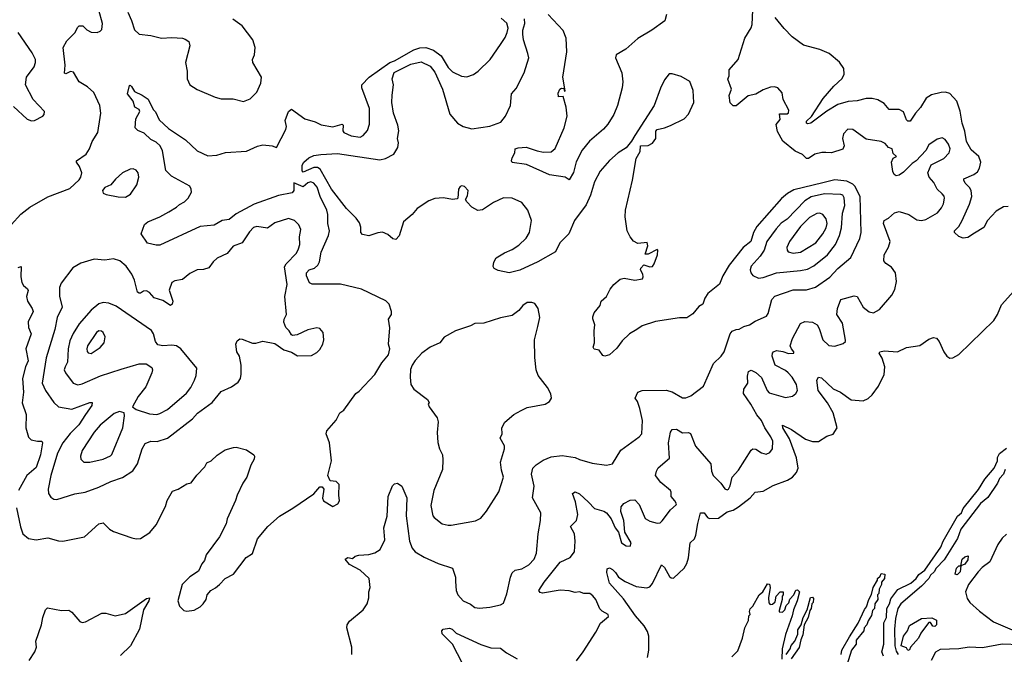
# Model space of a CAD drawing. Extents: x 1468344 to 1613994, y 525695 to 643861.
# Tile 244 of 256: x 1561026 to 1567620, y 577037 to 581291. Entities that reach past the tile are written whole.
import ezdxf

# ---------------------------------------------------------------- set-up
doc = ezdxf.new("R2010")
doc.units = 0

msp = doc.modelspace()

# ---------------------------------------------------------------- linework, layer by layer
at = {"layer": '0CON10XD'}
for points in [[(1560967.5, 579915), (1561032.8, 579987.2), (1561094.6, 580035.4), (1561215, 580104), (1561360.7, 580159.3), (1561425, 580217.5), (1561436.2, 580235), (1561442, 580265), (1561427.1, 580307.1), (1561406.2, 580335), (1561406.2, 580345), (1561470, 580390), (1561494.2, 580425), (1561511.4, 580475), (1561550, 580535), (1561564.4, 580635), (1561568.1, 580665), (1561561.9, 580715), (1561522.8, 580802.8), (1561479.8, 580839.8), (1561424.7, 580874.7), (1561385, 580938.9), (1561365, 580942.5), (1561335, 580927.1), (1561325, 580933.3), (1561329.7, 580985), (1561316.7, 581105), (1561340.6, 581149.4), (1561396.2, 581205), (1561412, 581238), (1561425, 581250.2), (1561449, 581249), (1561475, 581222.5), (1561505, 581207.9), (1561545.4, 581204.6), (1561565, 581213.1), (1561575, 581226.2), (1561580.7, 581265), (1561554.7, 581355)], [(1561748.8, 581341.2), (1561775, 581286.2), (1561795, 581222), (1561825, 581193.1), (1561905, 581184), (1561975, 581166), (1562045, 581172), (1562115, 581166), (1562135, 581161.2), (1562158.8, 581145), (1562165.8, 581115), (1562136, 581005), (1562148, 580945), (1562146.2, 580895), (1562165, 580853.3), (1562215, 580823.8), (1562335, 580771.4), (1562375, 580761.4), (1562455, 580760.8), (1562525, 580742), (1562568.8, 580761.2), (1562614.2, 580805.8), (1562640, 580865), (1562644.4, 580905), (1562586.8, 581005), (1562585.4, 581025), (1562597.3, 581055), (1562602, 581105), (1562586.8, 581156.8), (1562515, 581250), (1562454.2, 581295)], [(1565357.1, 581325), (1565346.6, 581283.4), (1565260.1, 581219.9), (1565165.6, 581165), (1565085, 581092.2), (1565020.8, 581055), (1565015.9, 581034.1), (1565058.1, 580935), (1565065.9, 580875), (1565061.5, 580835), (1565030, 580715), (1565005.7, 580654.3), (1564965, 580591.1), (1564935, 580557.3), (1564843, 580477), (1564793.4, 580416.6), (1564751.7, 580338.3), (1564735, 580266.2), (1564705, 580217.5), (1564680, 580235), (1564575, 580252), (1564419.3, 580319.3), (1564325, 580333.3), (1564320, 580345), (1564323.1, 580365), (1564341.1, 580398.9), (1564344.4, 580425), (1564365, 580432.5), (1564417.2, 580437.2), (1564491.5, 580411.5), (1564535, 580403.3), (1564585, 580405.5), (1564612.4, 580427.6), (1564671.8, 580565), (1564691.5, 580645), (1564686.5, 580705), (1564666.7, 580775), (1564633.8, 580773.8), (1564632.7, 580797.3), (1564644, 580825), (1564655, 580832.5), (1564670, 580830), (1564675, 580810), (1564680, 580815), (1564664.3, 580905), (1564690.8, 581075), (1564686.8, 581166.8), (1564665, 581217.5), (1564565, 581325.7)], [(1565931.9, 581258.1), (1565935.5, 581354.5)], [(1562363.7, 577506.3), (1562401.2, 577545), (1562456.7, 577575), (1562543, 577687), (1562585, 577713.3), (1562619.1, 577810.9), (1562686.7, 577895), (1562765.9, 577964.1), (1562855, 578016), (1562996.3, 578113.7), (1563035, 578158.8), (1563050.7, 578160.7), (1563062.5, 578145), (1563054.2, 578084.2), (1563060, 578065), (1563123, 578027), (1563156.7, 578045), (1563167, 578067), (1563162.5, 578105), (1563166, 578175), (1563145, 578196.2), (1563105, 578200), (1563090, 578235), (1563112.9, 578335), (1563100, 578455), (1563078.8, 578515), (1563083.8, 578535), (1563145, 578607.5), (1563170, 578655), (1563195.8, 578674.2), (1563276.7, 578785), (1563299.5, 578800.5), (1563405, 578912.5), (1563450, 578990), (1563496, 579045), (1563505.8, 579085), (1563496.4, 579116.4), (1563503.8, 579225), (1563496.4, 579283.6), (1563515.9, 579314.1), (1563516.2, 579335), (1563500, 579385), (1563477.3, 579407.3), (1563315, 579484), (1563175, 579518.6), (1562985, 579517.1), (1562967.6, 579527.6), (1562945.6, 579575), (1562946.9, 579595), (1562965, 579614.5), (1563000.8, 579625), (1563022.2, 579645), (1563032.6, 579667.4), (1563045, 579733.3), (1563095, 579843.3), (1563100.9, 579875), (1563088.5, 579925), (1563089.6, 579985), (1563081.8, 580015), (1563038.2, 580105), (1563017.9, 580167.9), (1562995, 580195.4), (1562975, 580203.3), (1562955, 580197.5), (1562925, 580170.4), (1562862.7, 580197.3), (1562862.7, 580145), (1562850.1, 580129.9), (1562758.1, 580111.9), (1562595, 580053.9), (1562475, 579988.8), (1562427.5, 579952.5), (1562381.4, 579945), (1562327.1, 579912.9), (1562235, 579904.2), (1561965, 579780), (1561938.7, 579778.7), (1561882.6, 579792.6), (1561839.2, 579855), (1561860.9, 579919.1), (1561883.1, 579936.9), (1561965, 579968.9), (1562025, 580002.4), (1562075, 580033.2), (1562095, 580052.5), (1562130.1, 580069.9), (1562153.3, 580095), (1562175.6, 580135), (1562174.7, 580155), (1562165, 580174.6), (1562041.5, 580241.5), (1562005, 580280.4), (1561982.2, 580412.2), (1561965.5, 580445.5), (1561939.2, 580469.2), (1561905, 580488.1), (1561859.4, 580529.4), (1561817.3, 580547.3), (1561800, 580565), (1561803, 580627), (1561830, 580675), (1561825, 580688.8), (1561797.5, 580705), (1561786.7, 580745), (1561746.7, 580795), (1561760.7, 580849.3), (1561765, 580852.5), (1561775, 580843.3), (1561795, 580810), (1561846.7, 580785), (1561885, 580757.1), (1561919.4, 580689.4), (1561935, 580672.9), (1561959.1, 580619.1), (1562021.2, 580561.2), (1562136.2, 580486.2), (1562215, 580412.7), (1562285, 580377.8), (1562346.6, 580383.4), (1562405, 580400.8), (1562545, 580408.8), (1562617.7, 580442.3), (1562655, 580452.2), (1562716.1, 580446.1), (1562745.7, 580434.3), (1562809.2, 580555), (1562812, 580575), (1562804.4, 580615), (1562825.7, 580675), (1562845, 580690.8), (1562935, 580627.1), (1563005, 580606), (1563045, 580587.1), (1563123.4, 580573.4), (1563185, 580591.2), (1563191.2, 580585), (1563189.2, 580545), (1563196.2, 580535), (1563245, 580513.3), (1563305, 580504.4), (1563326.2, 580515), (1563355, 580548.8), (1563369.1, 580590.9), (1563368.5, 580695), (1563317.5, 580835), (1563317.5, 580855), (1563366.5, 580905), (1563505, 581004.4), (1563535, 581015.2), (1563665, 581089.6), (1563705, 581101.9), (1563745, 581103.5), (1563797, 581087), (1563849.4, 581049.4), (1563895, 580970), (1563925, 580941.6), (1563985, 580911.3), (1564021.5, 580908.5), (1564065, 580923.1), (1564095.8, 580945), (1564175.9, 581024.1), (1564245, 581125.6), (1564278.2, 581171.8), (1564291.2, 581205), (1564297.2, 581235), (1564287.4, 581267.4), (1564251.3, 581301.3)], [(1565159.4, 579215), (1565110, 579185), (1565061.7, 579138.3), (1565025, 579089.2), (1564975, 579044), (1564945, 579036.7), (1564930.5, 579040.5), (1564905.9, 579075.9), (1564873.3, 579083.3), (1564867.5, 579095), (1564876.2, 579125), (1564872.5, 579205), (1564877.5, 579245), (1564864.2, 579285), (1564865, 579300), (1564873.8, 579325), (1564913.3, 579375), (1564920, 579405), (1564956.7, 579435), (1564981.2, 579485), (1565004.2, 579515.8), (1565047.3, 579552.7), (1565075, 579557.5), (1565145, 579546), (1565196.4, 579553.6), (1565202.5, 579567.5), (1565200, 579585), (1565183.8, 579615), (1565186.7, 579625), (1565205, 579646.7), (1565245, 579633.3), (1565263, 579637), (1565275.8, 579654.2), (1565296.7, 579715), (1565300, 579745), (1565295, 579750), (1565235, 579720), (1565215, 579720), (1565232.5, 579775), (1565228.3, 579798.3), (1565165, 579791.2), (1565136.1, 579806.1), (1565113.8, 579835), (1565094, 579875), (1565080.5, 579969.5), (1565082.5, 580015), (1565129.2, 580215), (1565155, 580360), (1565182.3, 580407.7), (1565184.2, 580445.8), (1565235, 580446.9), (1565265, 580464), (1565285.7, 580495), (1565286, 580544), (1565294.3, 580555.7), (1565345, 580565.8), (1565385, 580581.4), (1565475, 580626.9), (1565505, 580657.5), (1565540, 580735), (1565535.5, 580815.5), (1565515, 580876.2), (1565455, 580910), (1565395, 580927.5), (1565375, 580927.5), (1565345, 580887.5), (1565317.3, 580832.7), (1565274.4, 580715.6), (1565146, 580515), (1565124.3, 580475.7), (1565088.3, 580431.7), (1565035, 580397.5), (1564975, 580347.5), (1564914.3, 580275), (1564875.5, 580204.5), (1564848.1, 580115), (1564820.6, 580049.4), (1564741.1, 579945), (1564702.9, 579855), (1564642.5, 579795), (1564614.6, 579735.4), (1564495, 579667.3), (1564375, 579612.9), (1564305, 579594.5), (1564229.7, 579609.7), (1564204.2, 579624.2), (1564196.4, 579636.4), (1564201.2, 579665), (1564216.1, 579693.9), (1564271.9, 579728.1), (1564325, 579750.8), (1564369.3, 579780.7), (1564417.5, 579827.5), (1564439.2, 579865), (1564452.5, 579945), (1564428, 580015), (1564388.1, 580065), (1564323.3, 580095), (1564265, 580096.5), (1564198.8, 580065), (1564125, 580017.1), (1564095, 580012), (1564055, 580033.3), (1564019.3, 580069.3), (1564012.5, 580085), (1564025, 580110), (1564028.8, 580145), (1564005, 580173.3), (1563987.3, 580177.3), (1563975, 580173.3), (1563963.8, 580155), (1563960, 580095), (1563955, 580090), (1563925, 580085.8), (1563865, 580097.5), (1563805, 580093.3), (1563765, 580076.4), (1563686.9, 580025), (1563655, 579985.5), (1563596.5, 579935), (1563566.8, 579843.2), (1563545, 579816.7), (1563525, 579821.2), (1563490.9, 579850.9), (1563455, 579865.7), (1563425, 579863.3), (1563365, 579842), (1563322.1, 579852.1), (1563310.8, 579865), (1563311.3, 579901.3), (1563301.2, 579928.8), (1563279.6, 579959.6), (1563215, 580024.5), (1563115, 580153.9), (1563038.3, 580288.3), (1563019.2, 580299.2), (1562995, 580300), (1562925, 580268), (1562917.3, 580277.3), (1562916.9, 580315), (1562929.2, 580335), (1562963.3, 580365), (1562995, 580381.5), (1563041.7, 580388.3), (1563155, 580393.9), (1563437.7, 580352.3), (1563475, 580359.4), (1563530.5, 580389.5), (1563558.9, 580435), (1563561.8, 580465), (1563556.4, 580495), (1563564.6, 580545.4), (1563558.3, 580585), (1563528.5, 580665), (1563519.1, 580735), (1563520, 580785), (1563529.4, 580855), (1563521.2, 580895), (1563533.1, 580936.9), (1563645, 580993.8), (1563715, 581007.5), (1563775, 580979.4), (1563805, 580939.4), (1563858.5, 580825), (1563906.9, 580656.9), (1563958.3, 580598.3), (1563995, 580575.7), (1564055, 580559.5), (1564175, 580576.2), (1564247.1, 580602.9), (1564279.7, 580645), (1564312.5, 580715), (1564318.6, 580795), (1564351.1, 580828.9), (1564405.4, 580935), (1564435.6, 581035), (1564429.2, 581065), (1564400.8, 581155), (1564394.4, 581194.4), (1564395, 581220), (1564409.7, 581265), (1564405.6, 581295.6)], [(1564755, 576994.2), (1564799.4, 577055), (1564884.2, 577185), (1564916.2, 577245), (1564968.3, 577291.7), (1564967.5, 577305), (1564926.8, 577326.8), (1564911.5, 577341.5), (1564883.6, 577403.6), (1564865, 577428.8), (1564845, 577443.8), (1564805, 577445.8), (1564775, 577457.1), (1564745, 577451.1), (1564705, 577463.6), (1564645, 577467.7), (1564526.5, 577446.5), (1564510.9, 577450.9), (1564502.5, 577465), (1564539, 577521), (1564645, 577654), (1564713.6, 577686.4), (1564742.5, 577725), (1564746.7, 577795), (1564742.1, 577845), (1564715.6, 577895), (1564755.4, 577935), (1564764, 577975), (1564749.2, 578059.2), (1564728.8, 578115), (1564745, 578125.8), (1564775, 578114), (1564835, 578056.7), (1564875, 578015.5), (1564937.3, 577997.3), (1564955.3, 577985.3), (1564988.1, 577945), (1565014.2, 577885), (1565036.2, 577855), (1565056.2, 577785), (1565087.5, 577765), (1565115, 577762.5), (1565120, 577785), (1565078.8, 577855), (1565071.4, 577935), (1565052.5, 577995), (1565054.2, 578025), (1565071.7, 578048.3), (1565115, 578070.8), (1565145, 578072), (1565175, 578041.2), (1565215, 577947.8), (1565245, 577929.5), (1565295, 577915.8), (1565315, 577918.8), (1565328.7, 577931.3), (1565385, 578006.2), (1565421.7, 578038.3), (1565423.8, 578045), (1565413.1, 578065), (1565388.1, 578095), (1565390, 578125), (1565384, 578135), (1565319.6, 578189.6), (1565284.3, 578235), (1565290, 578265), (1565302.2, 578287.8), (1565377.1, 578352.9), (1565372.1, 578455), (1565383.6, 578526.4), (1565396.7, 578545), (1565425, 578545.4), (1565465, 578521.1), (1565504.2, 578524.2), (1565517.4, 578517.4), (1565552.7, 578432.7), (1565654.5, 578315), (1565658.8, 578265), (1565670, 578235), (1565722, 578185), (1565747.3, 578147.3), (1565765, 578140), (1565773.3, 578145), (1565785, 578167.5), (1565796.7, 578225), (1565838.9, 578271.1), (1565925, 578406), (1565935.7, 578414.3), (1565955, 578413.1), (1565995, 578386.9), (1566025, 578378.1), (1566050.2, 578389.8), (1566067.1, 578415), (1566068.8, 578465), (1566057.3, 578495), (1566016, 578556), (1565993.5, 578605), (1565962, 578642), (1565922.2, 578715), (1565873.1, 578785), (1565876.1, 578813.9), (1565902.9, 578855), (1565900.5, 578900.5), (1565907.3, 578932.7), (1565925, 578942), (1565955, 578925.7), (1565995, 578892.5), (1566032.7, 578805), (1566045, 578790.4), (1566155, 578758.5), (1566201.6, 578768.4), (1566224.2, 578785.8), (1566235.4, 578804.6), (1566227.5, 578845), (1566198.9, 578895), (1566173.1, 578925), (1566155, 578940.5), (1566085, 578976), (1566064.5, 579035), (1566066.7, 579055), (1566075, 579065.5), (1566095, 579073.1), (1566137.7, 579067.7), (1566175, 579052.9), (1566210, 579055), (1566210, 579065), (1566194.2, 579084.2), (1566186.7, 579105), (1566200.8, 579155), (1566255.5, 579254.5), (1566285, 579266.9), (1566335, 579264.3), (1566366, 579245), (1566380.9, 579220.9), (1566405.7, 579145.7), (1566445, 579108), (1566485, 579102), (1566540.3, 579119.7), (1566555.8, 579134.2), (1566556.1, 579143.9), (1566537.6, 579257.6), (1566498.6, 579315), (1566501.9, 579355), (1566525.5, 579414.5), (1566615, 579440), (1566635, 579436.2), (1566675, 579364), (1566715, 579333.8), (1566745, 579326.2), (1566785, 579348), (1566865.8, 579445), (1566887.6, 579482.4), (1566897.5, 579535), (1566890.8, 579595), (1566865, 579632), (1566826.6, 579656.6), (1566814.4, 579675), (1566815.6, 579715), (1566844.6, 579765.4), (1566855.5, 579805), (1566812.2, 579925), (1566815.7, 579944.3), (1566845, 579960.6), (1566885, 579995.6), (1566915, 580004.4), (1566980, 579985), (1567035, 579948.9), (1567065, 579945.6), (1567095, 579952.2), (1567172.9, 579997.1), (1567200.1, 580029.9), (1567213.3, 580056.7), (1567220.3, 580095), (1567218, 580108), (1567204.4, 580124.4), (1567169.6, 580155), (1567148.6, 580198.6), (1567116.7, 580235), (1567108.2, 580265), (1567131.4, 580318.6), (1567215, 580360.5), (1567252, 580398), (1567256.7, 580425), (1567246.7, 580456.7), (1567225, 580488), (1567205, 580500), (1567169.7, 580490.3), (1567115, 580452.9), (1567095.5, 580414.5), (1567030, 580345), (1567003.4, 580326.6), (1566945, 580267.8), (1566915, 580248.6), (1566895, 580243.8), (1566882.7, 580252.7), (1566874.3, 580274.3), (1566864.3, 580335), (1566875, 580362.5), (1566897.5, 580375), (1566876.7, 580395), (1566870, 580425), (1566845, 580433.8), (1566821.2, 580461.2), (1566795, 580474.5), (1566695, 580489.4), (1566605, 580553.8), (1566572.3, 580557.7), (1566544.3, 580525.7), (1566537.5, 580495), (1566547.5, 580445), (1566537.8, 580422.2), (1566462.1, 580397.9), (1566425, 580401.8), (1566398.8, 580401.2), (1566351.5, 580388.5), (1566309.5, 580360.5), (1566295, 580361.2), (1566267.7, 580387.7), (1566220.5, 580410.5), (1566137.1, 580477.1), (1566101.3, 580541.3), (1566092.5, 580587.5), (1566119.2, 580620.8), (1566115, 580660), (1566165, 580660), (1566173.8, 580666.2), (1566177.5, 580685), (1566140, 580755), (1566131.7, 580801.7), (1566102.5, 580835), (1566081.7, 580841.7), (1566055, 580838), (1566005, 580820.8), (1565955, 580791.2), (1565905, 580780.6), (1565825, 580713.8), (1565805, 580713.3), (1565785, 580732.5), (1565776.4, 580783.6), (1565793.3, 580825), (1565768, 580892), (1565776.9, 580915), (1565777.8, 580955), (1565838.1, 581025), (1565882.7, 581167.3), (1565925, 581236.7), (1565931.9, 581258.1)], [(1567645, 580038.8), (1567615, 580037.5), (1567565, 580007.1), (1567507.9, 579945), (1567483, 579897), (1567420.7, 579859.3), (1567375, 579831.5), (1567345, 579827.3), (1567315, 579837.3), (1567287.5, 579865), (1567286.9, 579875), (1567314.8, 579905.2), (1567337.6, 579945), (1567387.1, 580055), (1567402.7, 580105), (1567398.5, 580145), (1567387.8, 580165), (1567358.9, 580195), (1567348.6, 580215), (1567350, 580225), (1567416.8, 580253.2), (1567439.8, 580270.2), (1567455, 580296.2), (1567462.5, 580335), (1567450, 580375), (1567399.3, 580419.3), (1567368.1, 580475), (1567355, 580544.3), (1567337.4, 580597.4), (1567325, 580678.6), (1567301.3, 580745), (1567255, 580796.7), (1567225.5, 580804.5), (1567197.8, 580802.2), (1567133.6, 580786.4), (1567096, 580765), (1567058.8, 580701.2), (1567024.4, 580665), (1566988.9, 580611.1), (1566975, 580611.8), (1566965, 580620.4), (1566945, 580673.6), (1566915, 580687.9), (1566850, 580690), (1566815, 580729.5), (1566773, 580753), (1566735, 580763.1), (1566695, 580762.9), (1566635, 580747.4), (1566575, 580741.5), (1566505, 580721.6), (1566432.3, 580677.7), (1566325, 580596.7), (1566305, 580592), (1566295, 580596.7), (1566295, 580611.2), (1566328.6, 580641.4), (1566407.6, 580762.4), (1566477.5, 580845), (1566534, 580896), (1566546.6, 580925), (1566545, 580964), (1566516.7, 581006.7), (1566448, 581065), (1566385, 581091.1), (1566275, 581120.5), (1566200.2, 581175), (1566145, 581231.4), (1566084.5, 581305)], [(1560985, 580709.2), (1561075, 580624), (1561105, 580614), (1561125.9, 580614.1), (1561180, 580645), (1561190, 580655), (1561192.5, 580675), (1561116.4, 580756.4), (1561065.6, 580855), (1561070.5, 580905), (1561122.9, 580975), (1561131.9, 581005), (1561131.1, 581025), (1561108.8, 581068.8), (1561015, 581205.9)], [(1561735, 580102), (1561767.7, 580122.3), (1561811.2, 580185), (1561823.3, 580235), (1561820, 580265), (1561805, 580282.5), (1561785, 580291.2), (1561765, 580290), (1561715, 580264), (1561667.4, 580222.6), (1561635.6, 580184.4), (1561595, 580166.2), (1561580, 580145), (1561585, 580127.5), (1561605, 580120), (1561685, 580102.5), (1561735, 580102)], [(1563251.2, 577035), (1563250, 577085), (1563216.2, 577215), (1563218.8, 577235), (1563235, 577260), (1563326.7, 577335), (1563353.3, 577375), (1563363.8, 577415), (1563364, 577455), (1563373.8, 577485), (1563366.2, 577545), (1563305, 577601.2), (1563235, 577638.6), (1563206.2, 577675), (1563224.3, 577685.7), (1563255, 577680), (1563272.5, 577695), (1563297.3, 577702.7), (1563363.6, 577706.4), (1563405, 577716.7), (1563439.5, 577740.5), (1563470.5, 577805), (1563464.5, 577885.5), (1563487.8, 577962.2), (1563494.3, 578095), (1563522.7, 578167.3), (1563535, 578180), (1563555, 578183.8), (1563585, 578163.3), (1563618.9, 578085), (1563614.3, 577965), (1563636.5, 577795), (1563655, 577748.8), (1563675, 577723.8), (1563735, 577688), (1563827.5, 577645), (1563924.3, 577614.3), (1563944.3, 577555), (1563944.3, 577525), (1563949.2, 577465), (1563960.8, 577435), (1563996.4, 577396.4), (1564045, 577374), (1564075, 577352), (1564105, 577347.5), (1564175, 577354.2), (1564245, 577370), (1564265, 577381.2), (1564288.1, 577441.9), (1564311.8, 577555), (1564325, 577584.4), (1564345, 577601.2), (1564388.7, 577611.3), (1564435, 577636), (1564471.4, 577675), (1564486.9, 577715), (1564497.1, 577845), (1564514.4, 577935), (1564515.7, 577985), (1564459.2, 578085), (1564471.9, 578165), (1564453.8, 578245), (1564463.1, 578285), (1564485, 578307.5), (1564532.4, 578337.6), (1564585, 578360.8), (1564659.1, 578369.1), (1564745, 578356.7), (1564773.9, 578343.9), (1564859.4, 578319.4), (1564955, 578304.6), (1564995.6, 578314.4), (1565050.8, 578405), (1565173.8, 578495), (1565192.5, 578515), (1565196.2, 578605), (1565179.4, 578685), (1565162.7, 578732.7), (1565147.5, 578755), (1565166.7, 578795), (1565195.6, 578804.4), (1565355, 578806.9), (1565396.2, 578796.2), (1565465, 578756.7), (1565486.7, 578756.7), (1565519.7, 578770.3), (1565605.5, 578834.5), (1565673.4, 578986.6), (1565724, 579035), (1565745, 579063.8), (1565783.9, 579186.1), (1565797.8, 579202.2), (1565824.2, 579214.2), (1565845, 579217.1), (1565875.6, 579234.4), (1565914.5, 579245.5), (1565950.9, 579269.1), (1566027, 579303), (1566038, 579322), (1566063.8, 579415), (1566082.2, 579437.8), (1566205, 579480.5), (1566295, 579480.7), (1566355, 579498.8), (1566452.2, 579565), (1566505, 579622.9), (1566592.4, 579697.6), (1566652.1, 579825), (1566662.1, 579865), (1566654.5, 580105), (1566620, 580175), (1566605, 580189.5), (1566565, 580208.9), (1566485, 580217.2), (1566405, 580197.3), (1566209.9, 580150.1), (1566167.5, 580125), (1566128.3, 580091.7), (1565961.8, 579905), (1565939.6, 579865), (1565922.1, 579805), (1565870.9, 579765), (1565776.5, 579645), (1565734.7, 579575), (1565712, 579518), (1565634.6, 579455.4), (1565614.6, 579425.4), (1565600, 579385), (1565575, 579367.5), (1565535, 579319.2), (1565495, 579292), (1565445, 579293.1), (1565285, 579266.9), (1565195, 579238.2), (1565159.4, 579215)], [(1565975, 579558.1), (1566005, 579562.3), (1566095, 579594.1), (1566255, 579608.7), (1566301.7, 579618.3), (1566345, 579640.8), (1566435, 579715.4), (1566489.3, 579785), (1566516.9, 579845), (1566529.4, 579895), (1566536.7, 579995), (1566551.7, 580045), (1566546.7, 580096.7), (1566538, 580115), (1566525, 580120), (1566415, 580123.5), (1566326.9, 580103.1), (1566284.1, 580075.9), (1566165, 579954.7), (1566125, 579926.8), (1566091.6, 579888.4), (1566030.5, 579805), (1566011.7, 579745), (1565984.6, 579705), (1565925, 579638.6), (1565918.1, 579615), (1565923.3, 579593.3), (1565935.9, 579575.9), (1565975, 579558.1)], [(1561275, 578074.6), (1561395, 578113.6), (1561465, 578124.4), (1561555, 578156.7), (1561636.2, 578195), (1561715, 578223.3), (1561782.6, 578267.4), (1561814.5, 578315), (1561845.6, 578415), (1561865, 578450), (1561904.5, 578465.5), (1561945.3, 578464.7), (1562015, 578485.4), (1562182.9, 578615), (1562217.2, 578652.8), (1562314, 578725), (1562375, 578798), (1562445, 578830), (1562489.7, 578860.3), (1562504.2, 578885), (1562510, 578915), (1562508.9, 578975), (1562497.5, 579035), (1562479.4, 579065), (1562474.2, 579115), (1562481.7, 579138.3), (1562499.3, 579150.7), (1562515, 579150), (1562585, 579122.5), (1562607.7, 579122.3), (1562655, 579136), (1562735, 579121.2), (1562795, 579077.5), (1562845, 579063.3), (1562887, 579037), (1562979.5, 579040.5), (1563015, 579060), (1563035, 579080), (1563056.2, 579115), (1563063.3, 579145), (1563058, 579195), (1563035, 579220), (1563015, 579226.2), (1562955, 579212.2), (1562885, 579179.2), (1562853.8, 579173.8), (1562845, 579177.5), (1562831.2, 579205), (1562807.8, 579227.8), (1562794.6, 579264.6), (1562796.2, 579283.8), (1562812.1, 579315), (1562800.6, 579435), (1562816.8, 579515), (1562800, 579635), (1562810, 579655), (1562880.4, 579725), (1562894, 579755), (1562901.2, 579785), (1562899.6, 579835), (1562909.7, 579885), (1562895.4, 579915), (1562866.5, 579945), (1562825, 579959.4), (1562735, 579930), (1562685.4, 579894.6), (1562615, 579904.4), (1562592.6, 579897.4), (1562565, 579869.2), (1562514.6, 579795.4), (1562455, 579773.8), (1562415, 579722.9), (1562348.6, 579691.4), (1562321.9, 579668.1), (1562291.7, 579628.3), (1562255.8, 579615.8), (1562215, 579613.8), (1562165, 579588.6), (1562115, 579548.9), (1562065, 579540), (1562045, 579530), (1562027, 579477), (1562050.5, 579405), (1562046.2, 579383.8), (1562035, 579375.8), (1561985, 579408), (1561927.1, 579427.1), (1561895, 579462.9), (1561875, 579473.1), (1561855, 579471.1), (1561835, 579458.1), (1561825, 579456.9), (1561815, 579464.3), (1561795.3, 579545.3), (1561775.6, 579585), (1561739.4, 579639.4), (1561696.7, 579675), (1561655, 579687.5), (1561595, 579678), (1561525, 579686.2), (1561435, 579659.2), (1561381.4, 579628.6), (1561304.2, 579525.8), (1561292.9, 579495), (1561292.4, 579437.6), (1561309.3, 579365), (1561276.9, 579295), (1561261.8, 579215), (1561202, 579025), (1561177.1, 578855), (1561198.5, 578805), (1561254.7, 578724.7), (1561285.4, 578695.4), (1561375, 578679.5), (1561495, 578725.4), (1561510, 578725), (1561508.5, 578705), (1561465.3, 578645), (1561420.8, 578575), (1561362.8, 578517.2), (1561315.3, 578455), (1561278.2, 578385), (1561233.9, 578235), (1561215.5, 578145), (1561219.1, 578115), (1561235, 578090), (1561255, 578077.5), (1561275, 578074.6)], [(1566205.3, 579725.3), (1566255, 579732.9), (1566358.5, 579795), (1566405.8, 579855), (1566427.9, 579895), (1566433.8, 579925), (1566426.5, 579956.5), (1566404.4, 579985), (1566385, 579993.1), (1566365, 579992.4), (1566315, 579965.2), (1566254.9, 579905.1), (1566181.1, 579805), (1566163.6, 579765), (1566165.4, 579745.4), (1566173.1, 579735), (1566205.3, 579725.3)], [(1561015, 579630), (1561035, 579637.5), (1561032.6, 579567.4), (1561039.3, 579529.3), (1561050.2, 579510.2), (1561077.9, 579487.9), (1561082.5, 579475), (1561070.8, 579435), (1561078, 579405), (1561110, 579355), (1561115.8, 579335), (1561082.2, 579265), (1561085, 579227.5), (1561101.5, 579185), (1561067.8, 579085), (1561081.8, 579005), (1561064.6, 578965), (1561043.5, 578886.5), (1561050.4, 578795), (1561043.2, 578723.2), (1561069.5, 578645), (1561065.7, 578555), (1561085, 578493.3), (1561102.5, 578475), (1561145, 578465.8), (1561175, 578466.2), (1561178.1, 578455), (1561165.4, 578375.4), (1561135, 578289.2), (1561072.9, 578235), (1561016.9, 578135)], [(1565231.1, 577015), (1565240.4, 577065), (1565240, 577160), (1565230.6, 577190.6), (1565208, 577228), (1565149.1, 577295), (1565070.1, 577410.1), (1564975, 577514.4), (1564957.5, 577585), (1564960.9, 577609.1), (1564975, 577616.5), (1564996, 577606), (1565016.6, 577586.6), (1565035.6, 577555), (1565080, 577525), (1565155, 577492), (1565225, 577482.5), (1565245, 577490.5), (1565265, 577511.4), (1565325, 577636.2), (1565345, 577618.8), (1565378.5, 577558.5), (1565389.4, 577549.4), (1565405, 577547.1), (1565476.9, 577615), (1565494.7, 577645), (1565505.7, 577685), (1565516.4, 577783.6), (1565545, 577811.4), (1565554.6, 577835), (1565567.3, 577915), (1565586.2, 577985), (1565609.2, 577985), (1565633.2, 577953.2), (1565645, 577947.5), (1565705, 577950), (1565765, 577992.9), (1565805, 578004.1), (1565840, 578025), (1565918.1, 578085), (1565952, 578125), (1566005, 578131.4), (1566071.5, 578168.5), (1566169.2, 578205), (1566201.4, 578225), (1566228.1, 578255), (1566240.6, 578285), (1566227.5, 578355), (1566181.9, 578481.9), (1566135.8, 578555), (1566135, 578572.5), (1566195, 578544.5), (1566288.9, 578478.9), (1566335, 578464.4), (1566375, 578464.3), (1566430.6, 578499.4), (1566475, 578513.1), (1566501.8, 578555), (1566474.6, 578655), (1566435, 578722.2), (1566373.3, 578805), (1566364.4, 578875.6), (1566375, 578894), (1566395, 578889.4), (1566475, 578816.2), (1566524.1, 578794.1), (1566595, 578742.9), (1566675, 578736.2), (1566708.8, 578751.2), (1566734.3, 578775.7), (1566777.5, 578835), (1566816.4, 578913.6), (1566820.5, 578965), (1566801.9, 579021.9), (1566781.9, 579055), (1566786.2, 579065), (1566815, 579071.5), (1566905.6, 579064.4), (1566965, 579093.8), (1567053.9, 579106.1), (1567115, 579148.8), (1567145, 579161.2), (1567165, 579156.2), (1567183.8, 579135), (1567215.7, 579065), (1567235.6, 579035.6), (1567255, 579022), (1567275, 579024.2), (1567315, 579046.9), (1567550, 579275), (1567574.5, 579315), (1567600.4, 579379.6), (1567705, 579492.7)], [(1561945, 578645.6), (1561965, 578651.1), (1562015, 578678.2), (1562143.1, 578786.9), (1562171.1, 578825), (1562196.9, 578875), (1562208.1, 578905), (1562211.4, 578955), (1562104.3, 579084.3), (1562075, 579104), (1562045, 579110), (1561985, 579104), (1561951.7, 579111.7), (1561934.4, 579134.4), (1561922.5, 579185), (1561907.6, 579207.6), (1561671.5, 579371.5), (1561621.7, 579391.7), (1561585, 579394.4), (1561555, 579386.9), (1561504.3, 579345), (1561425, 579252.2), (1561383.1, 579186.9), (1561362, 579138), (1561350.4, 579085), (1561346.2, 578995), (1561329.4, 578965), (1561324.4, 578945), (1561332.9, 578925), (1561384.7, 578854.7), (1561415, 578843.8), (1561445, 578849.3), (1561566.4, 578903.6), (1561705, 578949.5), (1561825, 578984.3), (1561872.5, 578985), (1561909.7, 578959.7), (1561914.2, 578945), (1561910.6, 578925), (1561869.4, 578830.6), (1561820, 578765), (1561781.2, 578695), (1561805, 578677.1), (1561895, 578648.2), (1561945, 578645.6)], [(1563895, 577902.5), (1563915, 577904), (1564078.3, 577931.7), (1564115, 577950), (1564153.2, 577996.8), (1564235, 578126.2), (1564266.3, 578223.7), (1564251.7, 578271.7), (1564246.9, 578325), (1564272.5, 578415), (1564272.5, 578435), (1564244.2, 578485), (1564256.9, 578515), (1564254.5, 578555), (1564275, 578594.3), (1564335, 578644.4), (1564385, 578672.5), (1564425, 578690.5), (1564545.9, 578714.1), (1564575, 578732.5), (1564586.7, 578755), (1564583.6, 578783.6), (1564561.2, 578825), (1564498.6, 578905), (1564485.6, 578945), (1564475.7, 579025.7), (1564474.3, 579145), (1564495.8, 579235), (1564510, 579295), (1564499.2, 579355), (1564475, 579388.8), (1564455, 579396.2), (1564425, 579396), (1564395, 579376.2), (1564368.7, 579341.3), (1564325, 579308), (1564245, 579292.5), (1564135, 579255.7), (1564075, 579254), (1564045, 579238), (1563944.1, 579205.9), (1563867.7, 579162.3), (1563840, 579125), (1563775, 579096.2), (1563720, 579055), (1563675, 579007.5), (1563653.9, 578976.1), (1563643.9, 578946.1), (1563640, 578895), (1563646.2, 578845), (1563666.2, 578815), (1563756.2, 578745), (1563767.5, 578725), (1563762.5, 578715), (1563769.2, 578695), (1563822.6, 578622.6), (1563828.9, 578595), (1563821.5, 578525), (1563826.9, 578456.9), (1563837.1, 578415), (1563856.5, 578375), (1563859.8, 578340.2), (1563857.5, 578275), (1563799.2, 578135), (1563778.5, 578035), (1563793.1, 577965), (1563800.8, 577955), (1563855, 577912.5), (1563895, 577902.5)], [(1561505, 579054.4), (1561565, 579092.9), (1561592.5, 579125), (1561598.6, 579165), (1561585, 579194), (1561573.6, 579203.6), (1561555, 579204.5), (1561540.5, 579195), (1561480, 579105), (1561474.7, 579085), (1561477.8, 579067.8), (1561485, 579058.6), (1561505, 579054.4)], [(1561495, 578324.4), (1561585, 578345.6), (1561633.3, 578366.7), (1561643.2, 578376.8), (1561716.5, 578555), (1561728.6, 578635), (1561725, 578656.7), (1561695, 578664.2), (1561659.1, 578650.9), (1561565, 578573.1), (1561523.7, 578526.4), (1561445, 578403.8), (1561432.9, 578365), (1561436, 578345), (1561455, 578326), (1561495, 578324.4)], [(1561005, 578020), (1561030.9, 577890.9), (1561045.7, 577845.7), (1561085, 577812.5), (1561135, 577805.6), (1561215, 577818.1), (1561285, 577798), (1561313.9, 577796.1), (1561460, 577825), (1561555, 577910.8), (1561585, 577918), (1561627, 577877), (1561655, 577861.2), (1561777.7, 577817.7), (1561805, 577811.2), (1561835, 577814), (1561897, 577853), (1561938.8, 577905), (1562003, 578027), (1562012.7, 578067.3), (1562048.3, 578131.7), (1562087.5, 578145), (1562145, 578180), (1562175, 578186.7), (1562211.9, 578238.1), (1562265, 578293.9), (1562279.1, 578320.9), (1562307.5, 578335), (1562347.4, 578372.6), (1562402.7, 578407.3), (1562457.3, 578422.7), (1562476.1, 578426.1), (1562545, 578407.5), (1562593.1, 578375), (1562598.1, 578365), (1562595.7, 578345), (1562573.3, 578305), (1562546.2, 578225), (1562520, 578185), (1562482.1, 578105), (1562472.1, 578067.9), (1562414.8, 577945), (1562408.1, 577911.9), (1562364.2, 577825), (1562273.8, 577705), (1562263.3, 577665), (1562245.8, 577644.2), (1562223.8, 577595), (1562165, 577556.9), (1562113.8, 577505), (1562085.6, 577395), (1562095, 577359.2), (1562125, 577330.5), (1562145, 577325.7), (1562195, 577334.2), (1562234.3, 577355.7), (1562253.8, 577375), (1562274, 577405), (1562282, 577435), (1562305.9, 577464.1), (1562337.9, 577482.1), (1562363.7, 577506.3)], [(1566810.4, 577025), (1566799.6, 577055), (1566813.9, 577105), (1566812.6, 577247.4), (1566831.8, 577285), (1566833.3, 577345), (1566852.3, 577375), (1566860.8, 577409.2), (1566908, 577472), (1566995.2, 577514.8), (1567030, 577545), (1567047.6, 577572.4), (1567088.2, 577601.8), (1567194.6, 577755), (1567211.5, 577795), (1567307, 577963), (1567333.5, 577986.5), (1567344.8, 578015.2), (1567447.9, 578142.1), (1567489, 578211), (1567552.5, 578285), (1567575, 578334), (1567574.6, 578355.4), (1567587.4, 578382.6), (1567635, 578417.9)], [(1567626, 578275), (1567614, 578245), (1567588.2, 578215), (1567575.2, 578184.8), (1567510.9, 578089.1), (1567460.8, 578049.2), (1567329.1, 577875), (1567307.2, 577812.7), (1567218.5, 577671.5), (1567164.5, 577615.5), (1567149.7, 577590.3), (1567125, 577567.5), (1567114.7, 577545), (1567066.7, 577493.3), (1566926.8, 577375), (1566907.2, 577345), (1566892, 577278), (1566883.8, 577206.2), (1566887.5, 577095), (1566895, 577057.5), (1566910, 577035)], [(1567635, 577842.5), (1567605.6, 577815), (1567577.7, 577772.3), (1567523.7, 577656.3), (1567471, 577619), (1567445, 577589.5), (1567381.1, 577505), (1567359.2, 577455), (1567372.1, 577412.1), (1567390, 577385), (1567455, 577326), (1567547.5, 577255), (1567672.3, 577202.3)], [(1567305, 577570), (1567290, 577575), (1567300, 577615), (1567315, 577630), (1567330, 577630), (1567337.5, 577675), (1567355, 577690), (1567378.3, 577698.3), (1567375, 577670), (1567355, 577642.5), (1567330, 577630), (1567325, 577590), (1567305, 577570)], [(1566527.5, 577035), (1566532.5, 577065), (1566582.5, 577155), (1566642.5, 577245), (1566683.3, 577336.7), (1566697.5, 577355), (1566712.5, 577405), (1566731.7, 577438.3), (1566742.5, 577485), (1566770, 577535), (1566770, 577545), (1566788.3, 577561.7), (1566795, 577580), (1566820, 577575), (1566817.5, 577545), (1566798.3, 577521.7), (1566797.5, 577505), (1566782.5, 577475), (1566780, 577445), (1566770, 577435), (1566772.5, 577405), (1566752.5, 577375), (1566750, 577345), (1566738.3, 577331.7), (1566731.7, 577298.3), (1566708.3, 577261.7), (1566700, 577235), (1566682.5, 577215), (1566680, 577195), (1566628.3, 577131.7), (1566627.5, 577105), (1566597.5, 577065), (1566565.9, 576964.1)], [(1565795, 577020), (1565835, 577060), (1565866.7, 577145), (1565882.5, 577215), (1565907.5, 577265), (1565910, 577295), (1565917.5, 577305), (1565912.5, 577325), (1565918.3, 577341.7), (1565935, 577360), (1565977.5, 577435), (1566003, 577457), (1566035, 577510), (1566048.3, 577508.3), (1566052.5, 577485), (1566040, 577415), (1566042.5, 577382.5), (1566051.7, 577371.7), (1566067, 577373), (1566085, 577390), (1566093, 577427), (1566120, 577455), (1566140, 577455), (1566140, 577435), (1566133, 577427), (1566132.5, 577405), (1566111.7, 577331.7), (1566111.7, 577321.7), (1566135, 577320), (1566150, 577335), (1566160, 577365), (1566177, 577383), (1566183, 577407), (1566210, 577435), (1566223.6, 577466.4), (1566235, 577470), (1566247.5, 577455), (1566233.3, 577395), (1566207.5, 577335), (1566200, 577295), (1566155, 577170), (1566132.5, 577075), (1566130, 577005)], [(1561090, 576995), (1561128, 577055), (1561138, 577085), (1561134.2, 577125), (1561172, 577235), (1561180, 577285), (1561198.8, 577335), (1561212.3, 577347.7), (1561305, 577330), (1561355, 577333.3), (1561375, 577320), (1561428.3, 577258.3), (1561445, 577251.2), (1561465.9, 577254.1), (1561575, 577313.3), (1561603, 577313), (1561665, 577294.2), (1561735, 577310), (1561875, 577411.2), (1561896.1, 577416.1), (1561891.2, 577395), (1561853.8, 577335), (1561828.8, 577205), (1561766.7, 577095), (1561700.3, 577029.7)], [(1566160, 577035), (1566187, 577073), (1566193, 577097), (1566217.5, 577125), (1566237, 577173), (1566238.3, 577201.7), (1566260, 577235), (1566272.5, 577285), (1566300, 577335), (1566323, 577417), (1566335, 577420), (1566341.7, 577411.7), (1566340, 577385), (1566330, 577375), (1566327.5, 577345), (1566318.3, 577331.7), (1566307.5, 577285), (1566280, 577235), (1566271.7, 577168.3), (1566257.5, 577135), (1566247, 577083), (1566193, 577007)], [(1566975, 577062.5), (1566965, 577080), (1566930, 577095), (1566945, 577160), (1566972.5, 577195), (1566985, 577230), (1567065, 577277.5), (1567135, 577282.5), (1567166.4, 577266.4), (1567166.7, 577235), (1567155, 577223.3), (1567142.5, 577225), (1567125, 577250), (1567115, 577250), (1567105, 577240), (1567061.1, 577178.9), (1567044.4, 577145), (1566992.5, 577085), (1566985, 577067.5), (1566975, 577062.5)], [(1563990.8, 576975), (1563924.3, 577104.3), (1563855.7, 577175), (1563852.5, 577195), (1563862.5, 577205), (1563905, 577213.5), (1563921.9, 577205), (1563947.9, 577177.9), (1564115, 577102.5), (1564181.7, 577081.7), (1564245, 577079.4), (1564285, 577048), (1564357.7, 577007.7)], [(1567725, 577100.2), (1567605.1, 577105.1), (1567475, 577081), (1567384.7, 577085.3), (1567315, 577073.1), (1567191.1, 577068.9), (1567158.9, 577051.1), (1567129.4, 576995)]]:
    msp.add_lwpolyline(points, dxfattribs=at)

doc.saveas('drawing.dxf')
